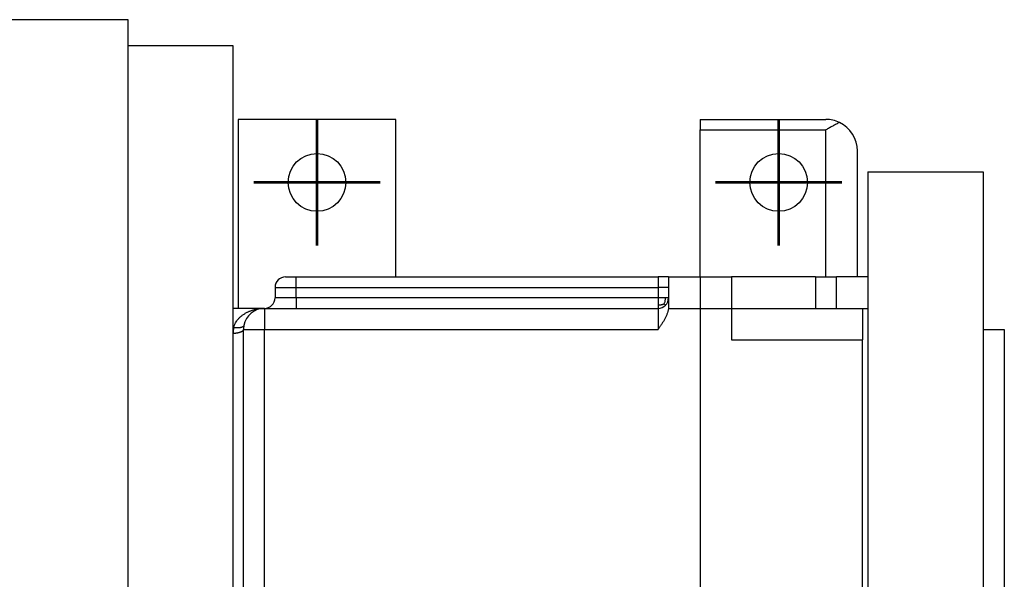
# Model space of a CAD drawing. Header units: inches. Extents: x -535 to 431, y -263 to 280.
# Tile 4 of 82: x -174 to -80, y -178 to -125. Entities that reach past the tile are written whole.
import ezdxf

# ---------------------------------------------------------------- set-up
doc = ezdxf.new("R2010")
doc.units = ezdxf.units.IN
doc.linetypes.add('DOT_CENTER', pattern=[14, 12, -1, 0, -1])
doc.layers.add('1', color=7, linetype='Continuous')

# ---------------------------------------------------------------- blocks, each defined once
blk = doc.blocks.new('013_G23_G27_BF_B14R_Motor_Bgr_63_EEXDe_1_1__3', base_point=(-375.5, -254.092))
at = {"color": 7, "linetype": 'Continuous'}
for p, q in [((-163.5, -125.092), (-177, -125.092)), ((-163.5, -127.592), (-163.5, -125.092)), ((-163.5, -241.592), (-163.5, -127.592)), ((-153.5, -127.592), (-163.5, -127.592)), ((-153.5, -152.592), (-153.5, -127.592)), ((-138, -134.592), (-153, -134.592)), ((-153, -134.592), (-153, -152.592)), ((-138, -149.592), (-138, -134.592)), ((-109, -134.592), (-97, -134.592)), ((-109, -134.592), (-109, -135.592)), ((-109, -149.592), (-109, -135.592)), ((-94, -149.592), (-94, -137.592)), ((-93, -139.592), (-82, -139.592)), ((-93, -139.592), (-93, -149.592)), ((-82, -139.592), (-82, -154.592)), ((-148.5, -149.592), (-147.5, -149.592)), ((-147.5, -149.592), (-113, -149.592)), ((-112, -149.592), (-113, -149.592)), ((-112, -149.592), (-109, -149.592)), ((-112, -149.592), (-112, -150.592)), ((-109, -149.592), (-106, -149.592)), ((-98, -149.592), (-106, -149.592)), ((-106, -149.592), (-106, -152.592)), ((-98, -149.592), (-97, -149.592)), ((-97, -149.592), (-96, -149.592)), ((-96, -152.592), (-96, -149.592)), ((-94, -149.592), (-96, -149.592)), ((-93, -149.592), (-94, -149.592)), ((-93, -149.592), (-93, -152.592)), ((-149.5, -150.592), (-149.5, -151.592)), ((-112, -150.592), (-112, -151.592)), ((-112, -151.592), (-112, -152.347)), ((-150.5, -152.592), (-153.5, -152.592)), ((-153.5, -154.426), (-153.5, -152.592)), ((-150.5, -152.592), (-147.5, -152.592)), ((-147.5, -152.592), (-113, -152.592)), ((-106, -152.592), (-106, -155.592)), ((-106, -152.592), (-98, -152.592)), ((-98, -152.592), (-96, -152.592)), ((-96, -152.592), (-93.5, -152.592)), ((-93.5, -152.592), (-93.5, -155.592)), ((-93.5, -152.592), (-93, -152.592)), ((-93, -152.592), (-93, -216.592)), ((-153.5, -154.981), (-153.5, -154.426)), ((-152.5, -182.26), (-152.5, -154.592)), ((-82, -154.592), (-82, -214.592)), ((-82, -154.592), (-80, -154.592)), ((-80, -154.592), (-80, -214.592)), ((-153.5, -182.649), (-153.5, -154.981)), ((-93.5, -213.592), (-93.5, -155.592))]:
    blk.add_line(p, q, dxfattribs=at)
at = {"color": 1, "linetype": 'Continuous'}
for p, q in [((-109, -135.592), (-97, -135.592)), ((-97, -149.592), (-97, -135.592)), ((-109, -149.592), (-109, -152.592)), ((-98, -149.592), (-98, -152.592)), ((-147.5, -151.592), (-147.5, -150.592)), ((-150.5, -152.592), (-150.5, -154.592)), ((-113, -152.592), (-113, -154.592)), ((-112.015, -152.592), (-109, -152.592)), ((-109, -152.592), (-106, -152.592)), ((-109, -152.592), (-109, -216.592)), ((-153.448, -154.426), (-153.5, -154.426)), ((-152.5, -154.592), (-150.5, -154.592)), ((-150.5, -213.592), (-150.5, -154.592)), ((-150.5, -154.592), (-113, -154.592)), ((-106, -155.592), (-93.5, -155.592))]:
    blk.add_line(p, q, dxfattribs=at)
at = {"color": 7, "linetype": 'Continuous'}
for centre in [(-145.5, -140.592), (-101.5, -140.592)]:
    blk.add_circle(centre, 2.75, dxfattribs=at)
for centre, radius, start, end in [((-97, -137.592), 3, 64.47122, 90), ((-97, -137.592), 3, 0, 64.47122), ((-148.5, -150.592), 1, 90.00001, -179.99999), ((-150.5, -151.592), 1, -90, 0), ((-113, -151.592), 1, -45, 0), ((-150.5, -154.592), 2, 90, 169.34613), ((-113, -151.592), 1, -90, -45), ((-150.5, -154.592), 2, 169.34613, -180)]:
    blk.add_arc(centre, radius, start, end, dxfattribs=at)
at = {"color": 1, "linetype": 'Continuous'}
blk.add_arc((-150.5, -154.981), 3, 169.3462, 179.99994, dxfattribs=at)
at = {"color": 7, "linetype": 'Continuous'}
for points, knots in [([(-95.707, -134.885), (-95.811, -134.936), (-96.027, -135.043), (-96.346, -135.218), (-96.673, -135.403), (-96.89, -135.529), (-97, -135.592)], [0, 0, 0, 0, 0.348273, 0.721195, 1.093832, 1.473958, 1.473958, 1.473958, 1.473958]), ([(-112.015, -152.592), (-112.031, -152.688), (-112.061, -152.873), (-112.148, -153.141), (-112.254, -153.397), (-112.381, -153.647), (-112.524, -153.89), (-112.677, -154.128), (-112.837, -154.361), (-112.946, -154.515), (-113, -154.592)], [0, 0, 0, 0, 0.292798, 0.560651, 0.843368, 1.121315, 1.404371, 1.687635, 1.96987, 2.252546, 2.252546, 2.252546, 2.252546]), ([(-112, -152.347), (-112, -152.368), (-112.001, -152.408), (-112.003, -152.469), (-112.008, -152.53), (-112.012, -152.571), (-112.015, -152.592)], [0, 0, 0, 0, 0.0613664, 0.1226322, 0.182063, 0.245582, 0.245582, 0.245582, 0.245582])]:
    blk.add_open_spline(points, degree=3, knots=knots, dxfattribs=at)
at = {"color": 1, "linetype": 'Continuous'}
for points, knots in [([(-147.5, -150.592), (-147.5, -150.589), (-147.5, -150.582), (-147.5, -150.572), (-147.5, -150.562), (-147.5, -150.551), (-147.5, -150.541), (-147.5, -150.531), (-147.5, -150.52), (-147.5, -150.51), (-147.5, -150.5), (-147.5, -150.489), (-147.5, -150.479), (-147.5, -150.468), (-147.5, -150.458), (-147.5, -150.447), (-147.5, -150.437), (-147.5, -150.426), (-147.5, -150.415), (-147.5, -150.405), (-147.5, -150.394), (-147.5, -150.383), (-147.5, -150.373), (-147.5, -150.362), (-147.5, -150.352), (-147.5, -150.341), (-147.5, -150.33), (-147.5, -150.32), (-147.5, -150.309), (-147.5, -150.298), (-147.5, -150.288), (-147.5, -150.277), (-147.5, -150.266), (-147.5, -150.256), (-147.5, -150.245), (-147.5, -150.235), (-147.5, -150.225), (-147.5, -150.217), (-147.5, -150.209), (-147.5, -150.202), (-147.5, -150.195), (-147.5, -150.188), (-147.5, -150.181), (-147.5, -150.174), (-147.5, -150.166), (-147.5, -150.159), (-147.5, -150.152), (-147.5, -150.145), (-147.5, -150.138), (-147.5, -150.131), (-147.5, -150.124), (-147.5, -150.117), (-147.5, -150.11), (-147.5, -150.103), (-147.5, -150.096), (-147.5, -150.089), (-147.5, -150.082), (-147.5, -150.075), (-147.5, -150.069), (-147.5, -150.062), (-147.5, -150.055), (-147.5, -150.048), (-147.5, -150.041), (-147.5, -150.035), (-147.5, -150.028), (-147.5, -150.021), (-147.5, -150.015), (-147.5, -150.008), (-147.5, -150.002), (-147.5, -149.995), (-147.5, -149.989), (-147.5, -149.982), (-147.5, -149.976), (-147.5, -149.97), (-147.5, -149.963), (-147.5, -149.957), (-147.5, -149.951), (-147.5, -149.945), (-147.5, -149.938), (-147.5, -149.932), (-147.5, -149.926), (-147.5, -149.92), (-147.5, -149.914), (-147.5, -149.908), (-147.5, -149.902), (-147.5, -149.897), (-147.5, -149.891), (-147.5, -149.885), (-147.5, -149.88), (-147.5, -149.875), (-147.5, -149.87), (-147.5, -149.865), (-147.5, -149.861), (-147.5, -149.856), (-147.5, -149.851), (-147.5, -149.846), (-147.5, -149.842), (-147.5, -149.837), (-147.5, -149.832), (-147.5, -149.828), (-147.5, -149.823), (-147.5, -149.819), (-147.5, -149.815), (-147.5, -149.81), (-147.5, -149.806), (-147.5, -149.802), (-147.5, -149.797), (-147.5, -149.793), (-147.5, -149.789), (-147.5, -149.785), (-147.5, -149.781), (-147.5, -149.777), (-147.5, -149.773), (-147.5, -149.769), (-147.5, -149.765), (-147.5, -149.761), (-147.5, -149.757), (-147.5, -149.753), (-147.5, -149.749), (-147.5, -149.746), (-147.5, -149.742), (-147.5, -149.738), (-147.5, -149.735), (-147.5, -149.731), (-147.5, -149.728), (-147.5, -149.724), (-147.5, -149.721), (-147.5, -149.718), (-147.5, -149.714), (-147.5, -149.711), (-147.5, -149.708), (-147.5, -149.705), (-147.5, -149.701), (-147.5, -149.698), (-147.5, -149.695), (-147.5, -149.692), (-147.5, -149.689), (-147.5, -149.686), (-147.5, -149.684), (-147.5, -149.681), (-147.5, -149.678), (-147.5, -149.675), (-147.5, -149.673), (-147.5, -149.67), (-147.5, -149.667), (-147.5, -149.665), (-147.5, -149.662), (-147.5, -149.66), (-147.5, -149.657), (-147.5, -149.655), (-147.5, -149.653), (-147.5, -149.65), (-147.5, -149.648), (-147.5, -149.646), (-147.5, -149.644), (-147.5, -149.641), (-147.5, -149.639), (-147.5, -149.637), (-147.5, -149.635), (-147.5, -149.633), (-147.5, -149.632), (-147.5, -149.63), (-147.5, -149.628), (-147.5, -149.626), (-147.5, -149.624), (-147.5, -149.623), (-147.5, -149.621), (-147.5, -149.62), (-147.5, -149.618), (-147.5, -149.617), (-147.5, -149.615), (-147.5, -149.614), (-147.5, -149.612), (-147.5, -149.611), (-147.5, -149.61), (-147.5, -149.609), (-147.5, -149.608), (-147.5, -149.606), (-147.5, -149.605), (-147.5, -149.604), (-147.5, -149.603), (-147.5, -149.602), (-147.5, -149.601), (-147.5, -149.6), (-147.5, -149.6), (-147.5, -149.599), (-147.5, -149.598), (-147.5, -149.597), (-147.5, -149.597), (-147.5, -149.596), (-147.5, -149.596), (-147.5, -149.595), (-147.5, -149.595), (-147.5, -149.594), (-147.5, -149.594), (-147.5, -149.593), (-147.5, -149.593), (-147.5, -149.593), (-147.5, -149.593), (-147.5, -149.592), (-147.5, -149.592), (-147.5, -149.592), (-147.5, -149.592), (-147.5, -149.592), (-147.5, -149.592)], [0, 0, 0, 0, 0.010112, 0.020268, 0.030467, 0.040707, 0.050986, 0.061301, 0.071652, 0.082035, 0.092451, 0.102895, 0.113367, 0.123865, 0.134387, 0.14493, 0.155494, 0.166076, 0.176674, 0.187287, 0.197912, 0.208548, 0.219193, 0.229844, 0.240501, 0.251161, 0.261822, 0.272483, 0.283141, 0.293795, 0.304443, 0.315083, 0.325712, 0.33633, 0.346935, 0.357523, 0.368095, 0.375333, 0.382559, 0.389773, 0.396973, 0.404159, 0.411331, 0.418487, 0.425627, 0.432751, 0.439856, 0.446943, 0.454012, 0.46106, 0.468088, 0.475095, 0.482079, 0.489041, 0.49598, 0.502895, 0.509784, 0.516649, 0.523487, 0.530297, 0.537081, 0.543835, 0.550561, 0.557257, 0.563922, 0.570555, 0.577157, 0.583726, 0.590261, 0.596762, 0.603229, 0.609659, 0.616053, 0.62241, 0.62873, 0.63501, 0.641252, 0.647453, 0.653613, 0.659733, 0.66581, 0.671844, 0.677834, 0.68378, 0.689681, 0.695536, 0.701345, 0.707107, 0.712065, 0.716985, 0.721868, 0.726714, 0.731521, 0.736291, 0.741022, 0.745715, 0.750369, 0.754984, 0.759561, 0.764098, 0.768596, 0.773054, 0.777473, 0.781852, 0.78619, 0.790489, 0.794747, 0.798964, 0.803141, 0.807276, 0.811371, 0.815424, 0.819435, 0.823405, 0.827332, 0.831218, 0.835062, 0.838862, 0.842621, 0.846336, 0.850009, 0.853638, 0.857224, 0.860766, 0.864264, 0.867719, 0.871129, 0.874495, 0.877817, 0.881094, 0.884326, 0.887513, 0.890655, 0.893751, 0.896802, 0.899807, 0.902766, 0.905679, 0.908546, 0.911366, 0.914139, 0.916866, 0.919545, 0.922177, 0.924762, 0.927299, 0.929788, 0.932287, 0.934737, 0.93714, 0.939496, 0.941804, 0.944066, 0.94628, 0.948447, 0.950568, 0.952641, 0.954668, 0.956649, 0.958583, 0.960471, 0.962313, 0.964108, 0.965858, 0.967562, 0.969219, 0.970832, 0.972398, 0.97392, 0.975396, 0.976826, 0.978212, 0.979553, 0.980848, 0.982099, 0.983305, 0.984509, 0.985666, 0.986776, 0.987839, 0.988856, 0.989826, 0.990751, 0.991629, 0.992463, 0.993251, 0.993994, 0.994692, 0.995346, 0.995955, 0.996521, 0.997043, 0.997521, 0.997956, 0.998349, 0.998698, 0.999006, 0.999271, 0.999495, 0.999678, 0.999819, 0.99992, 0.99998, 1, 1, 1, 1]), ([(-113, -149.592), (-113, -149.592), (-113, -149.592), (-113, -149.592), (-113, -149.592), (-113, -149.593), (-113, -149.593), (-113, -149.593), (-113, -149.594), (-113, -149.594), (-113, -149.595), (-113, -149.595), (-113, -149.596), (-113, -149.596), (-113, -149.597), (-113, -149.598), (-113, -149.599), (-113, -149.6), (-113, -149.601), (-113, -149.602), (-113, -149.603), (-113, -149.604), (-113, -149.606), (-113, -149.607), (-113, -149.608), (-113, -149.61), (-113, -149.611), (-113, -149.613), (-113, -149.614), (-113, -149.616), (-113, -149.618), (-113, -149.62), (-113, -149.621), (-113, -149.623), (-113, -149.625), (-113, -149.627), (-113, -149.629), (-113, -149.632), (-113, -149.634), (-113, -149.636), (-113, -149.638), (-113, -149.641), (-113, -149.643), (-113, -149.646), (-113, -149.648), (-113, -149.651), (-113, -149.653), (-113, -149.656), (-113, -149.659), (-113, -149.662), (-113, -149.665), (-113, -149.668), (-113, -149.671), (-113, -149.674), (-113, -149.677), (-113, -149.68), (-113, -149.683), (-113, -149.687), (-113, -149.69), (-113, -149.694), (-113, -149.697), (-113, -149.701), (-113, -149.704), (-113, -149.708), (-113, -149.712), (-113, -149.715), (-113, -149.719), (-113, -149.723), (-113, -149.727), (-113, -149.731), (-113, -149.735), (-113, -149.739), (-113, -149.743), (-113, -149.747), (-113, -149.752), (-113, -149.756), (-113, -149.76), (-113, -149.765), (-113, -149.769), (-113, -149.774), (-113, -149.778), (-113, -149.783), (-113, -149.788), (-113, -149.792), (-113, -149.797), (-113, -149.802), (-113, -149.807), (-113, -149.812), (-113, -149.817), (-113, -149.821), (-113, -149.827), (-113, -149.832), (-113, -149.837), (-113, -149.842), (-113, -149.847), (-113, -149.852), (-113, -149.858), (-113, -149.863), (-113, -149.868), (-113, -149.874), (-113, -149.879), (-113, -149.885), (-113, -149.892), (-113, -149.898), (-113, -149.905), (-113, -149.912), (-113, -149.919), (-113, -149.926), (-113, -149.933), (-113, -149.94), (-113, -149.947), (-113, -149.955), (-113, -149.962), (-113, -149.969), (-113, -149.977), (-113, -149.984), (-113, -149.992), (-113, -149.999), (-113, -150.007), (-113, -150.014), (-113, -150.022), (-113, -150.03), (-113, -150.038), (-113, -150.045), (-113, -150.053), (-113, -150.061), (-113, -150.069), (-113, -150.077), (-113, -150.085), (-113, -150.093), (-113, -150.102), (-113, -150.11), (-113, -150.118), (-113, -150.126), (-113, -150.135), (-113, -150.143), (-113, -150.151), (-113, -150.16), (-113, -150.168), (-113, -150.177), (-113, -150.185), (-113, -150.194), (-113, -150.202), (-113, -150.211), (-113, -150.22), (-113, -150.228), (-113, -150.237), (-113, -150.246), (-113, -150.254), (-113, -150.263), (-113, -150.272), (-113, -150.281), (-113, -150.29), (-113, -150.297), (-113, -150.302), (-113, -150.305), (-113, -150.308), (-113, -150.311), (-113, -150.314), (-113, -150.318), (-113, -150.321), (-113, -150.324), (-113, -150.328), (-113, -150.331), (-113, -150.335), (-113, -150.338), (-113, -150.342), (-113, -150.346), (-113, -150.349), (-113, -150.353), (-113, -150.356), (-113, -150.36), (-113, -150.364), (-113, -150.368), (-113, -150.371), (-113, -150.375), (-113, -150.379), (-113, -150.383), (-113, -150.387), (-113, -150.391), (-113, -150.394), (-113, -150.398), (-113, -150.402), (-113, -150.406), (-113, -150.41), (-113, -150.414), (-113, -150.418), (-113, -150.422), (-113, -150.426), (-113, -150.43), (-113, -150.434), (-113, -150.438), (-113, -150.442), (-113, -150.446), (-113, -150.449), (-113, -150.453), (-113, -150.457), (-113, -150.461), (-113, -150.465), (-113, -150.469), (-113, -150.473), (-113, -150.477), (-113, -150.481), (-113, -150.484), (-113, -150.488), (-113, -150.492), (-113, -150.496), (-113, -150.499), (-113, -150.503), (-113, -150.507), (-113, -150.511), (-113, -150.514), (-113, -150.518), (-113, -150.521), (-113, -150.525), (-113, -150.528), (-113, -150.532), (-113, -150.535), (-113, -150.539), (-113, -150.542), (-113, -150.545), (-113, -150.549), (-113, -150.552), (-113, -150.555), (-113, -150.558), (-113, -150.561), (-113, -150.564), (-113, -150.567), (-113, -150.57), (-113, -150.573), (-113, -150.576), (-113, -150.579), (-113, -150.582), (-113, -150.584), (-113, -150.587), (-113, -150.59), (-113, -150.591), (-113, -150.592)], [0, 0, 0, 0, 0.000032, 0.0001256, 0.0002805, 0.0004968, 0.0007745, 0.0011134, 0.0015136, 0.001975, 0.0024975, 0.0030812, 0.0037258, 0.0044315, 0.0051981, 0.0060256, 0.0069139, 0.0078631, 0.008873, 0.0099436, 0.0110749, 0.0122667, 0.0135192, 0.0148321, 0.0162056, 0.0176394, 0.0191336, 0.0206881, 0.0223029, 0.0239779, 0.0257131, 0.0275084, 0.0293638, 0.0312792, 0.0332546, 0.03529, 0.0373852, 0.0395402, 0.0417551, 0.0440296, 0.0463205, 0.0486746, 0.0510916, 0.0535713, 0.0561132, 0.058717, 0.0613824, 0.064109, 0.0668965, 0.0697446, 0.0726529, 0.0756211, 0.0786488, 0.0817358, 0.0848816, 0.0880859, 0.0913485, 0.0946689, 0.0980468, 0.1014819, 0.1049738, 0.1085222, 0.1121268, 0.1157872, 0.1195031, 0.1232742, 0.1271, 0.1309804, 0.1349148, 0.1389031, 0.1429448, 0.1470396, 0.1511872, 0.1553873, 0.1596394, 0.1639434, 0.1682987, 0.1727051, 0.1771623, 0.1816699, 0.1862276, 0.1908349, 0.1954917, 0.2001976, 0.2049521, 0.2097551, 0.2146061, 0.2195048, 0.2244508, 0.2294439, 0.2344836, 0.2395698, 0.2447019, 0.2498797, 0.2551028, 0.260371, 0.2656837, 0.2710409, 0.2764419, 0.2818867, 0.2873747, 0.2929057, 0.2995899, 0.3063375, 0.3131476, 0.3200194, 0.326952, 0.3339448, 0.3409969, 0.3481075, 0.3552757, 0.3625008, 0.3697819, 0.3771183, 0.384509, 0.3919535, 0.3994507, 0.4069999, 0.4146003, 0.422251, 0.4299514, 0.4377005, 0.4454975, 0.4533417, 0.4612323, 0.4691683, 0.477149, 0.4851737, 0.4932414, 0.5013514, 0.5095029, 0.5176951, 0.5259271, 0.5341981, 0.5425074, 0.5508541, 0.5592374, 0.5676565, 0.5761106, 0.5845989, 0.5931205, 0.6016747, 0.6102607, 0.6188776, 0.6275246, 0.636201, 0.6449059, 0.6536385, 0.6623979, 0.6711835, 0.6799943, 0.6888296, 0.6976886, 0.7065704, 0.7096432, 0.712764, 0.7159314, 0.719144, 0.7224006, 0.7256997, 0.72904, 0.7324201, 0.7358387, 0.7392944, 0.7427858, 0.7463116, 0.7498705, 0.753461, 0.7570818, 0.7607316, 0.764409, 0.7681126, 0.771841, 0.775593, 0.7793672, 0.7831621, 0.7869765, 0.7908089, 0.7946581, 0.7985226, 0.8024012, 0.8062923, 0.8101948, 0.8141071, 0.8180281, 0.8219562, 0.8258902, 0.8298286, 0.8337702, 0.8377136, 0.8416573, 0.8456001, 0.8495406, 0.8534774, 0.8574092, 0.8613346, 0.8652523, 0.8691608, 0.8730589, 0.8769452, 0.8808182, 0.8846767, 0.8885194, 0.8923447, 0.8961514, 0.8999382, 0.9037036, 0.9074463, 0.9111649, 0.9148581, 0.9185246, 0.9221629, 0.9257717, 0.9293497, 0.9328954, 0.9364076, 0.9398848, 0.9433257, 0.946729, 0.9500933, 0.9534172, 0.9566994, 0.9599384, 0.9631331, 0.9662819, 0.9693835, 0.9724367, 0.9754399, 0.9783919, 0.9812913, 0.9841367, 0.9869268, 0.9896603, 0.9923357, 0.9949516, 0.9975069, 1, 1, 1, 1]), ([(-149.5, -150.592), (-149.485, -150.592), (-149.456, -150.592), (-149.36, -150.592), (-149.18, -150.592), (-148.886, -150.592), (-148.51, -150.592), (-148.138, -150.592), (-147.794, -150.592), (-147.599, -150.592), (-147.5, -150.592)], [0, 0, 0, 0, 0.044067, 0.088134, 0.286396, 0.585997, 0.969219, 1.413398, 1.70342, 2, 2, 2, 2]), ([(-147.5, -150.592), (-147.476, -150.592), (-147.429, -150.592), (-141.656, -150.592), (-130.179, -150.592), (-118.726, -150.592), (-113, -150.592)], [0, 0, 0, 0, 0.070736, 0.141421, 17.320711, 34.5, 34.5, 34.5, 34.5]), ([(-112, -150.592), (-112, -150.592), (-112, -150.592), (-112, -150.592), (-112, -150.592), (-112, -150.592), (-112.001, -150.592), (-112.001, -150.592), (-112.001, -150.592), (-112.002, -150.592), (-112.002, -150.592), (-112.002, -150.592), (-112.003, -150.592), (-112.003, -150.592), (-112.004, -150.592), (-112.005, -150.592), (-112.005, -150.592), (-112.006, -150.592), (-112.007, -150.592), (-112.008, -150.592), (-112.009, -150.592), (-112.01, -150.592), (-112.011, -150.592), (-112.012, -150.592), (-112.013, -150.592), (-112.014, -150.592), (-112.015, -150.592), (-112.017, -150.592), (-112.018, -150.592), (-112.019, -150.592), (-112.021, -150.592), (-112.022, -150.592), (-112.024, -150.592), (-112.025, -150.592), (-112.027, -150.592), (-112.029, -150.592), (-112.03, -150.592), (-112.032, -150.592), (-112.034, -150.592), (-112.036, -150.592), (-112.038, -150.592), (-112.04, -150.592), (-112.042, -150.592), (-112.044, -150.592), (-112.046, -150.592), (-112.048, -150.592), (-112.05, -150.592), (-112.053, -150.592), (-112.055, -150.592), (-112.057, -150.592), (-112.06, -150.592), (-112.062, -150.592), (-112.065, -150.592), (-112.068, -150.592), (-112.07, -150.592), (-112.073, -150.592), (-112.076, -150.592), (-112.078, -150.592), (-112.081, -150.592), (-112.084, -150.592), (-112.087, -150.592), (-112.09, -150.592), (-112.093, -150.592), (-112.096, -150.592), (-112.099, -150.592), (-112.103, -150.592), (-112.106, -150.592), (-112.109, -150.592), (-112.113, -150.592), (-112.116, -150.592), (-112.119, -150.592), (-112.123, -150.592), (-112.127, -150.592), (-112.13, -150.592), (-112.134, -150.592), (-112.138, -150.592), (-112.141, -150.592), (-112.145, -150.592), (-112.149, -150.592), (-112.153, -150.592), (-112.157, -150.592), (-112.161, -150.592), (-112.165, -150.592), (-112.169, -150.592), (-112.173, -150.592), (-112.178, -150.592), (-112.182, -150.592), (-112.186, -150.592), (-112.191, -150.592), (-112.195, -150.592), (-112.199, -150.592), (-112.204, -150.592), (-112.209, -150.592), (-112.213, -150.592), (-112.218, -150.592), (-112.222, -150.592), (-112.227, -150.592), (-112.232, -150.592), (-112.237, -150.592), (-112.242, -150.592), (-112.247, -150.592), (-112.252, -150.592), (-112.257, -150.592), (-112.262, -150.592), (-112.267, -150.592), (-112.272, -150.592), (-112.277, -150.592), (-112.282, -150.592), (-112.288, -150.592), (-112.293, -150.592), (-112.299, -150.592), (-112.305, -150.592), (-112.312, -150.592), (-112.318, -150.592), (-112.325, -150.592), (-112.331, -150.592), (-112.338, -150.592), (-112.344, -150.592), (-112.351, -150.592), (-112.358, -150.592), (-112.365, -150.592), (-112.371, -150.592), (-112.378, -150.592), (-112.385, -150.592), (-112.392, -150.592), (-112.399, -150.592), (-112.406, -150.592), (-112.413, -150.592), (-112.42, -150.592), (-112.427, -150.592), (-112.435, -150.592), (-112.442, -150.592), (-112.449, -150.592), (-112.456, -150.592), (-112.464, -150.592), (-112.471, -150.592), (-112.479, -150.592), (-112.486, -150.592), (-112.493, -150.592), (-112.501, -150.592), (-112.508, -150.592), (-112.516, -150.592), (-112.524, -150.592), (-112.531, -150.592), (-112.539, -150.592), (-112.546, -150.592), (-112.554, -150.592), (-112.562, -150.592), (-112.57, -150.592), (-112.577, -150.592), (-112.585, -150.592), (-112.593, -150.592), (-112.601, -150.592), (-112.608, -150.592), (-112.616, -150.592), (-112.624, -150.592), (-112.633, -150.592), (-112.643, -150.592), (-112.655, -150.592), (-112.667, -150.592), (-112.678, -150.592), (-112.69, -150.592), (-112.702, -150.592), (-112.713, -150.592), (-112.725, -150.592), (-112.737, -150.592), (-112.748, -150.592), (-112.76, -150.592), (-112.771, -150.592), (-112.783, -150.592), (-112.795, -150.592), (-112.806, -150.592), (-112.818, -150.592), (-112.83, -150.592), (-112.841, -150.592), (-112.853, -150.592), (-112.864, -150.592), (-112.876, -150.592), (-112.887, -150.592), (-112.899, -150.592), (-112.91, -150.592), (-112.922, -150.592), (-112.933, -150.592), (-112.944, -150.592), (-112.955, -150.592), (-112.967, -150.592), (-112.978, -150.592), (-112.989, -150.592), (-112.996, -150.592), (-113, -150.592)], [0, 0, 0, 0, 0.000023, 0.000093, 0.00021, 0.000374, 0.000586, 0.000846, 0.001155, 0.001513, 0.001919, 0.002375, 0.002882, 0.003438, 0.004046, 0.004704, 0.005413, 0.006174, 0.006988, 0.007853, 0.008771, 0.009742, 0.010766, 0.011844, 0.012975, 0.014161, 0.015401, 0.016695, 0.017993, 0.019341, 0.020742, 0.022194, 0.023699, 0.025255, 0.026864, 0.028525, 0.030239, 0.032005, 0.033824, 0.035696, 0.037621, 0.039599, 0.04163, 0.043715, 0.045853, 0.048045, 0.050291, 0.052591, 0.054945, 0.057353, 0.059816, 0.062333, 0.064905, 0.067531, 0.070212, 0.072885, 0.075612, 0.078394, 0.08123, 0.084121, 0.087066, 0.090065, 0.093117, 0.096223, 0.099382, 0.102594, 0.105859, 0.109176, 0.112545, 0.115967, 0.11944, 0.122965, 0.126541, 0.130168, 0.133847, 0.137575, 0.141355, 0.145185, 0.149064, 0.152994, 0.156972, 0.161001, 0.165078, 0.169204, 0.173379, 0.177602, 0.181874, 0.186193, 0.19056, 0.194975, 0.199437, 0.203946, 0.208502, 0.213104, 0.217753, 0.222448, 0.227189, 0.231975, 0.236807, 0.241684, 0.246606, 0.251573, 0.256585, 0.261641, 0.266741, 0.271884, 0.277072, 0.282303, 0.287577, 0.292894, 0.299148, 0.305458, 0.311822, 0.31824, 0.32471, 0.331233, 0.337806, 0.34443, 0.351102, 0.357823, 0.364591, 0.371405, 0.378265, 0.385169, 0.392116, 0.399107, 0.406139, 0.413211, 0.420324, 0.427475, 0.434665, 0.441891, 0.449154, 0.456452, 0.463784, 0.47115, 0.478548, 0.485978, 0.493438, 0.500928, 0.508447, 0.515993, 0.523567, 0.531166, 0.538791, 0.54644, 0.554112, 0.561806, 0.569522, 0.577258, 0.585013, 0.592788, 0.60058, 0.608388, 0.616213, 0.624052, 0.631906, 0.643469, 0.655053, 0.666655, 0.678273, 0.689904, 0.701546, 0.713197, 0.724853, 0.736513, 0.748173, 0.759833, 0.771488, 0.783137, 0.794778, 0.806407, 0.818022, 0.829621, 0.841202, 0.852761, 0.864297, 0.875807, 0.887289, 0.898739, 0.910157, 0.921538, 0.932882, 0.944184, 0.955444, 0.966657, 0.977823, 0.988938, 1.000001, 1.000001, 1.000001, 1.000001]), ([(-113, -150.592), (-113, -150.616), (-113, -150.663), (-113, -150.853), (-113, -151.163), (-113, -151.449), (-113, -151.592)], [0, 0, 0, 0, 0.070681, 0.141421, 0.570711, 1, 1, 1, 1]), ([(-147.5, -151.592), (-147.599, -151.592), (-147.795, -151.592), (-148.138, -151.592), (-148.511, -151.592), (-148.886, -151.592), (-149.18, -151.592), (-149.361, -151.592), (-149.456, -151.592), (-149.485, -151.592), (-149.5, -151.592)], [0, 0, 0, 0, 0.296709, 0.586851, 1.031001, 1.414181, 1.713731, 1.911937, 1.955968, 2, 2, 2, 2]), ([(-147.5, -151.592), (-147.5, -151.594), (-147.5, -151.596), (-147.5, -151.601), (-147.5, -151.605), (-147.5, -151.61), (-147.5, -151.614), (-147.5, -151.619), (-147.5, -151.623), (-147.5, -151.628), (-147.5, -151.632), (-147.5, -151.637), (-147.5, -151.641), (-147.5, -151.646), (-147.5, -151.65), (-147.5, -151.655), (-147.5, -151.659), (-147.5, -151.664), (-147.5, -151.668), (-147.5, -151.673), (-147.5, -151.677), (-147.5, -151.682), (-147.5, -151.686), (-147.5, -151.691), (-147.5, -151.696), (-147.5, -151.7), (-147.5, -151.705), (-147.5, -151.709), (-147.5, -151.714), (-147.5, -151.719), (-147.5, -151.723), (-147.5, -151.728), (-147.5, -151.732), (-147.5, -151.737), (-147.5, -151.742), (-147.5, -151.746), (-147.5, -151.751), (-147.5, -151.755), (-147.5, -151.76), (-147.5, -151.765), (-147.5, -151.769), (-147.5, -151.774), (-147.5, -151.779), (-147.5, -151.783), (-147.5, -151.788), (-147.5, -151.793), (-147.5, -151.797), (-147.5, -151.802), (-147.5, -151.807), (-147.5, -151.811), (-147.5, -151.816), (-147.5, -151.821), (-147.5, -151.825), (-147.5, -151.83), (-147.5, -151.835), (-147.5, -151.839), (-147.5, -151.844), (-147.5, -151.849), (-147.5, -151.853), (-147.5, -151.858), (-147.5, -151.863), (-147.5, -151.867), (-147.5, -151.872), (-147.5, -151.877), (-147.5, -151.881), (-147.5, -151.886), (-147.5, -151.89), (-147.5, -151.895), (-147.5, -151.9), (-147.5, -151.904), (-147.5, -151.909), (-147.5, -151.914), (-147.5, -151.918), (-147.5, -151.923), (-147.5, -151.928), (-147.5, -151.932), (-147.5, -151.937), (-147.5, -151.942), (-147.5, -151.946), (-147.5, -151.951), (-147.5, -151.956), (-147.5, -151.96), (-147.5, -151.963), (-147.5, -151.966), (-147.5, -151.969), (-147.5, -151.973), (-147.5, -151.976), (-147.5, -151.979), (-147.5, -151.982), (-147.5, -151.985), (-147.5, -151.988), (-147.5, -151.991), (-147.5, -151.994), (-147.5, -151.997), (-147.5, -152), (-147.5, -152.003), (-147.5, -152.006), (-147.5, -152.01), (-147.5, -152.013), (-147.5, -152.016), (-147.5, -152.019), (-147.5, -152.022), (-147.5, -152.025), (-147.5, -152.028), (-147.5, -152.031), (-147.5, -152.034), (-147.5, -152.037), (-147.5, -152.04), (-147.5, -152.043), (-147.5, -152.046), (-147.5, -152.049), (-147.5, -152.052), (-147.5, -152.055), (-147.5, -152.058), (-147.5, -152.061), (-147.5, -152.064), (-147.5, -152.067), (-147.5, -152.07), (-147.5, -152.073), (-147.5, -152.076), (-147.5, -152.079), (-147.5, -152.082), (-147.5, -152.085), (-147.5, -152.088), (-147.5, -152.091), (-147.5, -152.094), (-147.5, -152.097), (-147.5, -152.1), (-147.5, -152.103), (-147.5, -152.106), (-147.5, -152.109), (-147.5, -152.112), (-147.5, -152.115), (-147.5, -152.117), (-147.5, -152.12), (-147.5, -152.123), (-147.5, -152.126), (-147.5, -152.129), (-147.5, -152.132), (-147.5, -152.135), (-147.5, -152.138), (-147.5, -152.141), (-147.5, -152.144), (-147.5, -152.146), (-147.5, -152.149), (-147.5, -152.152), (-147.5, -152.155), (-147.5, -152.158), (-147.5, -152.161), (-147.5, -152.164), (-147.5, -152.166), (-147.5, -152.169), (-147.5, -152.172), (-147.5, -152.175), (-147.5, -152.178), (-147.5, -152.18), (-147.5, -152.183), (-147.5, -152.186), (-147.5, -152.189), (-147.5, -152.192), (-147.5, -152.194), (-147.5, -152.197), (-147.5, -152.2), (-147.5, -152.203), (-147.5, -152.205), (-147.5, -152.208), (-147.5, -152.211), (-147.5, -152.214), (-147.5, -152.216), (-147.5, -152.219), (-147.5, -152.222), (-147.5, -152.224), (-147.5, -152.227), (-147.5, -152.23), (-147.5, -152.232), (-147.5, -152.235), (-147.5, -152.238), (-147.5, -152.24), (-147.5, -152.243), (-147.5, -152.246), (-147.5, -152.248), (-147.5, -152.251), (-147.5, -152.254), (-147.5, -152.256), (-147.5, -152.259), (-147.5, -152.261), (-147.5, -152.264), (-147.5, -152.266), (-147.5, -152.269), (-147.5, -152.272), (-147.5, -152.274), (-147.5, -152.277), (-147.5, -152.279), (-147.5, -152.282), (-147.5, -152.284), (-147.5, -152.287), (-147.5, -152.289), (-147.5, -152.292), (-147.5, -152.294), (-147.5, -152.297), (-147.5, -152.299), (-147.5, -152.301), (-147.5, -152.303), (-147.5, -152.305), (-147.5, -152.308), (-147.5, -152.31), (-147.5, -152.312), (-147.5, -152.314), (-147.5, -152.316), (-147.5, -152.318), (-147.5, -152.32), (-147.5, -152.322), (-147.5, -152.324), (-147.5, -152.326), (-147.5, -152.328), (-147.5, -152.33), (-147.5, -152.332), (-147.5, -152.334), (-147.5, -152.336), (-147.5, -152.338), (-147.5, -152.34), (-147.5, -152.342), (-147.5, -152.344), (-147.5, -152.346), (-147.5, -152.348), (-147.5, -152.35), (-147.5, -152.352), (-147.5, -152.354), (-147.5, -152.356), (-147.5, -152.358), (-147.5, -152.36), (-147.5, -152.362), (-147.5, -152.364), (-147.5, -152.366), (-147.5, -152.367), (-147.5, -152.369), (-147.5, -152.371), (-147.5, -152.373), (-147.5, -152.375), (-147.5, -152.377), (-147.5, -152.379), (-147.5, -152.381), (-147.5, -152.382), (-147.5, -152.384), (-147.5, -152.386), (-147.5, -152.388), (-147.5, -152.39), (-147.5, -152.391), (-147.5, -152.393), (-147.5, -152.395), (-147.5, -152.397), (-147.5, -152.399), (-147.5, -152.4), (-147.5, -152.402), (-147.5, -152.404), (-147.5, -152.405), (-147.5, -152.407), (-147.5, -152.409), (-147.5, -152.411), (-147.5, -152.412), (-147.5, -152.414), (-147.5, -152.416), (-147.5, -152.417), (-147.5, -152.419), (-147.5, -152.421), (-147.5, -152.422), (-147.5, -152.424), (-147.5, -152.426), (-147.5, -152.427), (-147.5, -152.429), (-147.5, -152.431), (-147.5, -152.432), (-147.5, -152.434), (-147.5, -152.435), (-147.5, -152.437), (-147.5, -152.439), (-147.5, -152.44), (-147.5, -152.442), (-147.5, -152.443), (-147.5, -152.445), (-147.5, -152.446), (-147.5, -152.448), (-147.5, -152.449), (-147.5, -152.451), (-147.5, -152.452), (-147.5, -152.454), (-147.5, -152.455), (-147.5, -152.457), (-147.5, -152.458), (-147.5, -152.46), (-147.5, -152.461), (-147.5, -152.463), (-147.5, -152.464), (-147.5, -152.466), (-147.5, -152.467), (-147.5, -152.469), (-147.5, -152.47), (-147.5, -152.471), (-147.5, -152.473), (-147.5, -152.474), (-147.5, -152.476), (-147.5, -152.477), (-147.5, -152.478), (-147.5, -152.48), (-147.5, -152.481), (-147.5, -152.482), (-147.5, -152.484), (-147.5, -152.485), (-147.5, -152.486), (-147.5, -152.488), (-147.5, -152.489), (-147.5, -152.49), (-147.5, -152.491), (-147.5, -152.493), (-147.5, -152.494), (-147.5, -152.495), (-147.5, -152.497), (-147.5, -152.498), (-147.5, -152.499), (-147.5, -152.5), (-147.5, -152.501), (-147.5, -152.503), (-147.5, -152.504), (-147.5, -152.505), (-147.5, -152.506), (-147.5, -152.507), (-147.5, -152.509), (-147.5, -152.51), (-147.5, -152.511), (-147.5, -152.512), (-147.5, -152.513), (-147.5, -152.514), (-147.5, -152.515), (-147.5, -152.516), (-147.5, -152.518), (-147.5, -152.519), (-147.5, -152.52), (-147.5, -152.521), (-147.5, -152.522), (-147.5, -152.523), (-147.5, -152.524), (-147.5, -152.525), (-147.5, -152.526), (-147.5, -152.527), (-147.5, -152.528), (-147.5, -152.529), (-147.5, -152.53), (-147.5, -152.531), (-147.5, -152.532), (-147.5, -152.533), (-147.5, -152.534), (-147.5, -152.535), (-147.5, -152.536), (-147.5, -152.537), (-147.5, -152.538), (-147.5, -152.539), (-147.5, -152.54), (-147.5, -152.541), (-147.5, -152.542), (-147.5, -152.543), (-147.5, -152.543), (-147.5, -152.544), (-147.5, -152.545), (-147.5, -152.546), (-147.5, -152.547), (-147.5, -152.548), (-147.5, -152.549), (-147.5, -152.549), (-147.5, -152.55), (-147.5, -152.551), (-147.5, -152.552), (-147.5, -152.553), (-147.5, -152.553), (-147.5, -152.554), (-147.5, -152.555), (-147.5, -152.556), (-147.5, -152.557), (-147.5, -152.557), (-147.5, -152.558), (-147.5, -152.559), (-147.5, -152.559), (-147.5, -152.56), (-147.5, -152.561), (-147.5, -152.562), (-147.5, -152.562), (-147.5, -152.563), (-147.5, -152.564), (-147.5, -152.564), (-147.5, -152.565), (-147.5, -152.566), (-147.5, -152.566), (-147.5, -152.567), (-147.5, -152.567), (-147.5, -152.568), (-147.5, -152.569), (-147.5, -152.569), (-147.5, -152.57), (-147.5, -152.57), (-147.5, -152.571), (-147.5, -152.572), (-147.5, -152.572), (-147.5, -152.573), (-147.5, -152.573), (-147.5, -152.574), (-147.5, -152.574), (-147.5, -152.575), (-147.5, -152.575), (-147.5, -152.576), (-147.5, -152.576), (-147.5, -152.577), (-147.5, -152.577), (-147.5, -152.578), (-147.5, -152.578), (-147.5, -152.579), (-147.5, -152.579), (-147.5, -152.58), (-147.5, -152.58), (-147.5, -152.581), (-147.5, -152.581), (-147.5, -152.581), (-147.5, -152.582), (-147.5, -152.582), (-147.5, -152.583), (-147.5, -152.583), (-147.5, -152.583), (-147.5, -152.584), (-147.5, -152.584), (-147.5, -152.584), (-147.5, -152.585), (-147.5, -152.585), (-147.5, -152.585), (-147.5, -152.586), (-147.5, -152.586), (-147.5, -152.586), (-147.5, -152.587), (-147.5, -152.587), (-147.5, -152.587), (-147.5, -152.587), (-147.5, -152.588), (-147.5, -152.588), (-147.5, -152.588), (-147.5, -152.588), (-147.5, -152.589), (-147.5, -152.589), (-147.5, -152.589), (-147.5, -152.589), (-147.5, -152.59), (-147.5, -152.59), (-147.5, -152.59), (-147.5, -152.59), (-147.5, -152.59), (-147.5, -152.59), (-147.5, -152.591), (-147.5, -152.591), (-147.5, -152.591), (-147.5, -152.591), (-147.5, -152.591), (-147.5, -152.591), (-147.5, -152.591), (-147.5, -152.591), (-147.5, -152.592), (-147.5, -152.592), (-147.5, -152.592), (-147.5, -152.592), (-147.5, -152.592), (-147.5, -152.592), (-147.5, -152.592), (-147.5, -152.592), (-147.5, -152.592), (-147.5, -152.592), (-147.5, -152.592), (-147.5, -152.592), (-147.5, -152.592)], [0, 0, 0, 0, 0.004418, 0.008846, 0.013281, 0.017725, 0.022178, 0.026638, 0.031106, 0.035582, 0.040066, 0.044557, 0.049056, 0.053561, 0.058074, 0.062593, 0.067119, 0.071652, 0.076191, 0.080736, 0.085287, 0.089844, 0.094407, 0.098975, 0.103549, 0.108128, 0.112712, 0.117301, 0.121895, 0.126493, 0.131096, 0.135704, 0.140315, 0.14493, 0.14955, 0.154173, 0.158799, 0.163429, 0.168062, 0.172698, 0.177337, 0.181979, 0.186623, 0.19127, 0.195919, 0.20057, 0.205223, 0.209878, 0.214535, 0.219193, 0.223852, 0.228512, 0.233174, 0.237836, 0.2425, 0.247163, 0.251827, 0.256492, 0.261156, 0.26582, 0.270484, 0.275148, 0.279811, 0.284473, 0.289135, 0.293795, 0.298454, 0.303112, 0.307769, 0.312424, 0.317077, 0.321728, 0.326376, 0.331023, 0.335667, 0.340309, 0.344948, 0.349583, 0.354216, 0.358846, 0.363472, 0.368095, 0.371198, 0.374299, 0.377399, 0.380496, 0.38359, 0.386683, 0.389773, 0.39286, 0.395945, 0.399028, 0.402108, 0.405185, 0.408259, 0.411331, 0.4144, 0.417466, 0.420529, 0.423589, 0.426646, 0.4297, 0.432751, 0.435798, 0.438842, 0.441883, 0.44492, 0.447954, 0.450985, 0.454012, 0.457035, 0.460054, 0.46307, 0.466082, 0.46909, 0.472094, 0.475095, 0.478091, 0.481083, 0.484071, 0.487055, 0.490034, 0.493009, 0.49598, 0.498947, 0.501908, 0.504866, 0.507819, 0.510767, 0.51371, 0.516649, 0.519582, 0.522511, 0.525435, 0.528354, 0.531268, 0.534177, 0.537081, 0.539979, 0.542872, 0.54576, 0.548642, 0.551519, 0.554391, 0.557257, 0.560117, 0.562971, 0.56582, 0.568663, 0.571501, 0.574332, 0.577157, 0.579976, 0.58279, 0.585597, 0.588398, 0.591192, 0.593981, 0.596763, 0.599538, 0.602307, 0.60507, 0.607826, 0.610575, 0.613318, 0.616053, 0.618782, 0.621505, 0.62422, 0.626928, 0.629629, 0.632323, 0.63501, 0.63769, 0.640362, 0.643027, 0.645685, 0.648335, 0.650978, 0.653613, 0.656241, 0.658861, 0.661473, 0.664078, 0.666674, 0.669263, 0.671844, 0.674416, 0.676981, 0.679538, 0.682086, 0.684626, 0.687158, 0.689681, 0.692196, 0.694703, 0.697201, 0.69969, 0.702171, 0.704643, 0.707107, 0.709231, 0.711348, 0.713459, 0.715563, 0.71766, 0.71975, 0.721833, 0.723909, 0.725979, 0.728041, 0.730097, 0.732146, 0.734187, 0.736222, 0.73825, 0.74027, 0.742284, 0.744291, 0.74629, 0.748283, 0.750268, 0.752246, 0.754218, 0.756182, 0.758139, 0.760089, 0.762031, 0.763967, 0.765895, 0.767816, 0.76973, 0.771637, 0.773536, 0.775429, 0.777314, 0.779191, 0.781061, 0.782924, 0.78478, 0.786628, 0.788469, 0.790303, 0.792129, 0.793948, 0.795759, 0.797563, 0.799359, 0.801148, 0.80293, 0.804704, 0.80647, 0.808229, 0.809981, 0.811725, 0.813461, 0.81519, 0.816911, 0.818624, 0.82033, 0.822029, 0.823719, 0.825402, 0.827078, 0.828745, 0.830405, 0.832057, 0.833702, 0.835338, 0.836967, 0.838588, 0.840202, 0.841807, 0.843405, 0.844995, 0.846577, 0.848151, 0.849717, 0.851276, 0.852826, 0.854369, 0.855903, 0.85743, 0.858949, 0.86046, 0.861962, 0.863457, 0.864944, 0.866422, 0.867893, 0.869355, 0.87081, 0.872256, 0.873695, 0.875125, 0.876547, 0.87796, 0.879366, 0.880764, 0.882153, 0.883534, 0.884907, 0.886271, 0.887628, 0.888976, 0.890316, 0.891647, 0.89297, 0.894285, 0.895592, 0.89689, 0.89818, 0.899461, 0.900734, 0.901999, 0.903255, 0.904503, 0.905742, 0.906973, 0.908195, 0.909409, 0.910614, 0.911811, 0.912999, 0.914179, 0.91535, 0.916513, 0.917667, 0.918812, 0.919949, 0.921077, 0.922196, 0.923307, 0.924409, 0.925502, 0.926587, 0.927663, 0.92873, 0.929788, 0.93086, 0.931922, 0.932976, 0.934021, 0.935058, 0.936086, 0.937105, 0.938116, 0.939118, 0.940112, 0.941096, 0.942073, 0.943041, 0.944, 0.94495, 0.945893, 0.946826, 0.947751, 0.948668, 0.949576, 0.950475, 0.951366, 0.952248, 0.953122, 0.953988, 0.954845, 0.955694, 0.956534, 0.957365, 0.958189, 0.959003, 0.95981, 0.960608, 0.961398, 0.962179, 0.962952, 0.963716, 0.964472, 0.96522, 0.965959, 0.96669, 0.967413, 0.968127, 0.968833, 0.969531, 0.970221, 0.970902, 0.971575, 0.972239, 0.972896, 0.973544, 0.974183, 0.974815, 0.975438, 0.976054, 0.97666, 0.977259, 0.97785, 0.978432, 0.979006, 0.979572, 0.98013, 0.980679, 0.981221, 0.981754, 0.982279, 0.982796, 0.983305, 0.983822, 0.98433, 0.984829, 0.98532, 0.985803, 0.986277, 0.986743, 0.9872, 0.987649, 0.98809, 0.988522, 0.988946, 0.989361, 0.989769, 0.990168, 0.990558, 0.990941, 0.991315, 0.991681, 0.992039, 0.992389, 0.99273, 0.993064, 0.993389, 0.993706, 0.994015, 0.994316, 0.99461, 0.994895, 0.995172, 0.995441, 0.995702, 0.995955, 0.996208, 0.996452, 0.996688, 0.996916, 0.997135, 0.997346, 0.997549, 0.997744, 0.99793, 0.998108, 0.998278, 0.99844, 0.998593, 0.998739, 0.998876, 0.999006, 0.999127, 0.99924, 0.999346, 0.999443, 0.999533, 0.999614, 0.999688, 0.999754, 0.999812, 0.999862, 0.999904, 0.999939, 0.999966, 0.999985, 0.999996, 1, 1, 1, 1]), ([(-113, -151.592), (-118.726, -151.592), (-130.179, -151.592), (-141.656, -151.592), (-147.429, -151.592), (-147.476, -151.592), (-147.5, -151.592)], [0, 0, 0, 0, 17.179289, 34.358579, 34.429294, 34.5, 34.5, 34.5, 34.5]), ([(-112.293, -151.592), (-112.345, -151.592), (-112.458, -151.592), (-112.631, -151.592), (-112.814, -151.592), (-112.937, -151.592), (-113, -151.592)], [0, 0, 0, 0, 0.157208, 0.3390121, 0.518447, 0.7071067, 0.7071067, 0.7071067, 0.7071067]), ([(-113, -151.592), (-113, -151.654), (-113, -151.777), (-113, -151.96), (-113, -152.134), (-113, -152.247), (-113, -152.299)], [0, 0, 0, 0, 0.1863494, 0.3680946, 0.5498239, 0.7071067, 0.7071067, 0.7071067, 0.7071067]), ([(-112.423, -152.169), (-112.409, -152.139), (-112.382, -152.08), (-112.349, -151.988), (-112.322, -151.896), (-112.304, -151.801), (-112.294, -151.7), (-112.293, -151.63), (-112.293, -151.592)], [0, 0, 0, 0, 0.0986906, 0.1968734, 0.292088, 0.3859632, 0.484361, 0.597227, 0.597227, 0.597227, 0.597227]), ([(-112, -151.592), (-112.004, -151.592), (-112.016, -151.592), (-112.039, -151.592), (-112.089, -151.592), (-112.176, -151.592), (-112.25, -151.592), (-112.293, -151.592)], [0, 0, 0, 0, 0.013188, 0.0340379, 0.0702117, 0.1639866, 0.2928933, 0.2928933, 0.2928933, 0.2928933]), ([(-153.448, -154.426), (-153.439, -154.39), (-153.42, -154.322), (-153.385, -154.223), (-153.347, -154.13), (-153.291, -154.013), (-153.211, -153.872), (-153.105, -153.722), (-152.997, -153.592), (-152.899, -153.489), (-152.795, -153.391), (-152.65, -153.269), (-152.454, -153.13), (-152.261, -153.018), (-152.109, -152.942), (-152.005, -152.895), (-151.899, -152.851), (-151.792, -152.811), (-151.689, -152.776), (-151.58, -152.742), (-151.476, -152.714), (-151.262, -152.662), (-150.939, -152.606), (-150.646, -152.597), (-150.5, -152.592)], [0, 0, 0, 0, 0.112186, 0.209921, 0.317319, 0.413511, 0.596638, 0.804622, 0.964016, 1.101704, 1.232453, 1.3911, 1.668838, 1.953615, 2.057746, 2.178999, 2.297625, 2.402576, 2.521258, 2.624718, 2.742495, 2.84574, 3.284391, 3.723169, 3.723169, 3.723169, 3.723169]), ([(-112.423, -152.169), (-112.453, -152.183), (-112.512, -152.21), (-112.604, -152.243), (-112.696, -152.27), (-112.791, -152.288), (-112.892, -152.298), (-112.962, -152.299), (-113, -152.299)], [0, 0, 0, 0, 0.0986906, 0.1968735, 0.2920881, 0.3859634, 0.4843612, 0.5972272, 0.5972272, 0.5972272, 0.5972272]), ([(-113, -152.299), (-113, -152.342), (-113, -152.416), (-113, -152.502), (-113, -152.557), (-113, -152.58), (-113, -152.592)], [0, 0, 0, 0, 0.1289248, 0.2226816, 0.2577875, 0.2928933, 0.2928933, 0.2928933, 0.2928933]), ([(-112.423, -152.169), (-112.404, -152.188), (-112.37, -152.222), (-112.331, -152.261), (-112.308, -152.284), (-112.299, -152.293), (-112.294, -152.298), (-112.293, -152.299)], [0, 0, 0, 0, 0.0813205, 0.1423398, 0.1660018, 0.1779446, 0.1840278, 0.1840278, 0.1840278, 0.1840278]), ([(-152.5, -154.592), (-152.5, -154.596), (-152.5, -154.603), (-152.502, -154.616), (-152.504, -154.63), (-152.509, -154.645), (-152.515, -154.66), (-152.523, -154.675), (-152.532, -154.69), (-152.543, -154.705), (-152.556, -154.72), (-152.571, -154.737), (-152.59, -154.754), (-152.612, -154.771), (-152.637, -154.788), (-152.663, -154.805), (-152.693, -154.822), (-152.724, -154.837), (-152.758, -154.853), (-152.793, -154.867), (-152.831, -154.881), (-152.87, -154.894), (-152.911, -154.906), (-152.953, -154.918), (-152.996, -154.928), (-153.041, -154.937), (-153.086, -154.946), (-153.132, -154.954), (-153.178, -154.96), (-153.225, -154.966), (-153.271, -154.971), (-153.318, -154.974), (-153.364, -154.977), (-153.41, -154.979), (-153.455, -154.98), (-153.485, -154.981), (-153.5, -154.981)], [0, 0, 0, 0, 0.01128, 0.022746, 0.037808, 0.053383, 0.069586, 0.08653, 0.104321, 0.123056, 0.142817, 0.163676, 0.190119, 0.218285, 0.248219, 0.279936, 0.313427, 0.348658, 0.385568, 0.424078, 0.464087, 0.505476, 0.548113, 0.591851, 0.636536, 0.682005, 0.728091, 0.774627, 0.821443, 0.868377, 0.915268, 0.961964, 1.008322, 1.054208, 1.099498, 1.14408, 1.14408, 1.14408, 1.14408]), ([(-152.466, -154.222), (-152.466, -154.225), (-152.467, -154.232), (-152.471, -154.242), (-152.475, -154.255), (-152.482, -154.268), (-152.49, -154.281), (-152.5, -154.294), (-152.511, -154.307), (-152.524, -154.32), (-152.538, -154.332), (-152.555, -154.344), (-152.575, -154.357), (-152.598, -154.37), (-152.623, -154.382), (-152.65, -154.393), (-152.679, -154.403), (-152.71, -154.413), (-152.743, -154.422), (-152.777, -154.429), (-152.814, -154.436), (-152.851, -154.442), (-152.89, -154.447), (-152.931, -154.451), (-152.972, -154.454), (-153.014, -154.456), (-153.057, -154.457), (-153.1, -154.457), (-153.144, -154.456), (-153.188, -154.454), (-153.232, -154.451), (-153.276, -154.448), (-153.32, -154.443), (-153.363, -154.438), (-153.406, -154.433), (-153.434, -154.428), (-153.448, -154.426)], [0, 0, 0, 0, 0.009554, 0.019234, 0.033719, 0.048661, 0.064173, 0.080362, 0.097329, 0.115167, 0.133958, 0.153769, 0.178331, 0.204437, 0.232131, 0.261433, 0.29234, 0.32483, 0.358857, 0.39436, 0.431257, 0.469455, 0.508845, 0.549309, 0.590717, 0.632936, 0.675824, 0.719239, 0.763039, 0.80708, 0.851224, 0.895335, 0.939286, 0.982953, 1.026223, 1.06899, 1.06899, 1.06899, 1.06899])]:
    blk.add_open_spline(points, degree=3, knots=knots, dxfattribs=at)
at = {"layer": '1', "color": 30, "linetype": 'DOT_CENTER', "const_width": 0.25}
for points in [[(-145.5, -134.567), (-145.5, -146.617)], [(-101.5, -134.567), (-101.5, -146.617)], [(-139.475, -140.592), (-151.525, -140.592)], [(-95.475, -140.592), (-107.525, -140.592)]]:
    blk.add_lwpolyline(points, dxfattribs=at)
blk = doc.blocks.new('Drfsicht1', base_point=(-218.75, -184.592))
blk.add_blockref('013_G23_G27_BF_B14R_Motor_Bgr_63_EEXDe_1_1__3', (-375.5, -254.092))

msp = doc.modelspace()

# ---------------------------------------------------------------- block references
msp.add_blockref('Drfsicht1', (-218.75, -184.592))

doc.saveas('drawing.dxf')
